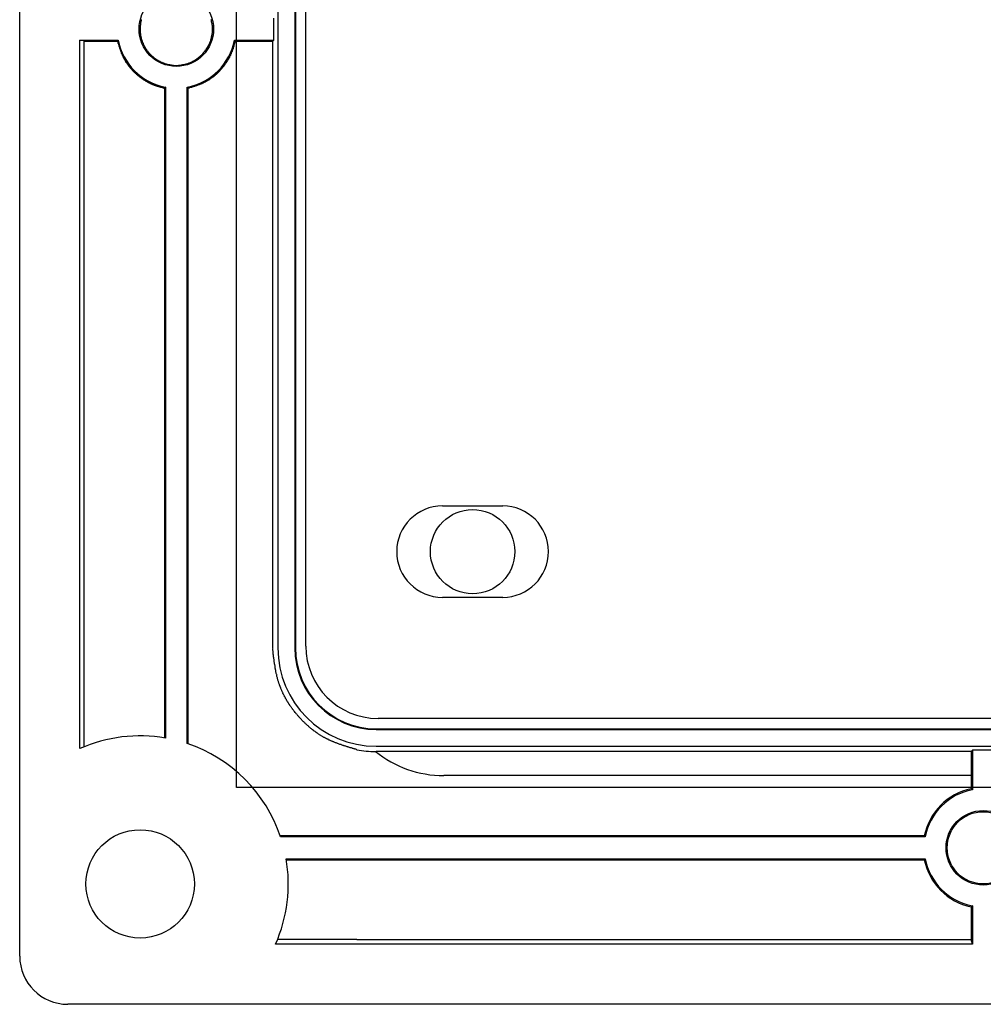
# Model space of a CAD drawing. Header units: millimetres. Extents: x 7187 to 8806, y -3756 to -2918.
# Tile 1 of 250: x 7210 to 7250, y -3756 to -3715. Entities that reach past the tile are written whole.
import ezdxf

# ---------------------------------------------------------------- set-up
doc = ezdxf.new("R2010")
doc.units = ezdxf.units.MM
doc.header["$LTSCALE"] = 3

msp = doc.modelspace()

# ---------------------------------------------------------------- linework, layer by layer
at = {"linetype": 'Continuous', "lineweight": 30}
for p, q in [((7210.097, -3754.365), (7210.097, -3513.365)), ((7220.812, -3526.165), (7220.812, -3741.565)), ((7221.512, -3526.165), (7221.512, -3741.565)), ((7221.539, -3526.165), (7221.539, -3741.565)), ((7221.972, -3741.49), (7221.972, -3526.24)), ((7220.645, -3716.317), (7220.645, -3715.413)), ((7212.598, -3716.317), (7214.187, -3716.317)), ((7212.598, -3745.745), (7212.598, -3716.317)), ((7212.755, -3716.356), (7212.598, -3716.317)), ((7219.007, -3716.317), (7220.645, -3716.317)), ((7220.645, -3716.317), (7220.598, -3716.364)), ((7212.755, -3716.356), (7212.755, -3745.678)), ((7220.598, -3741.565), (7220.598, -3716.364)), ((7216.101, -3718.311), (7216.101, -3745.298)), ((7216.145, -3718.275), (7216.145, -3745.305)), ((7217.049, -3745.533), (7217.049, -3718.275)), ((7217.093, -3745.548), (7217.093, -3718.312)), ((7227.647, -3735.665), (7230.147, -3735.665)), ((7230.147, -3739.465), (7227.647, -3739.465)), ((7595.222, -3744.49), (7224.972, -3744.49)), ((7224.897, -3744.922), (7595.297, -3744.922)), ((7224.897, -3744.949), (7595.297, -3744.949)), ((7224.897, -3745.649), (7595.297, -3745.649)), ((7249.6, -3745.862), (7224.897, -3745.862)), ((7249.6, -3745.862), (7249.645, -3745.817)), ((7249.6, -3745.862), (7249.6, -3746.865)), ((7250.549, -3745.817), (7249.645, -3745.817)), ((7249.645, -3745.817), (7249.645, -3747.455)), ((7249.6, -3746.865), (7227.697, -3746.865)), ((7249.597, -3746.865), (7249.597, -3747.416)), ((7247.687, -3749.413), (7220.929, -3749.413)), ((7247.647, -3749.365), (7224.097, -3749.365)), ((7221.157, -3750.317), (7247.687, -3750.317)), ((7224.097, -3750.365), (7247.647, -3750.365)), ((7249.645, -3752.275), (7249.645, -3753.864)), ((7249.597, -3752.315), (7249.597, -3753.671)), ((7249.645, -3753.864), (7220.716, -3753.864)), ((7224.097, -3753.671), (7249.597, -3753.671)), ((7249.645, -3753.864), (7249.597, -3753.671)), ((7608.097, -3756.365), (7212.097, -3756.365))]:
    msp.add_line(p, q, dxfattribs=at)
at = {"color": 3, "linetype": 'Continuous', "lineweight": 30}
for p, q in [((7219.097, -3747.365), (7219.097, -3520.365)), ((7601.097, -3747.365), (7219.097, -3747.365))]:
    msp.add_line(p, q, dxfattribs=at)
at = {"linetype": 'Continuous', "lineweight": 30, "flags": 128}
for points in [[(7214.187, -3716.317), (7214.183, -3716.322), (7214.153, -3716.358)], [(7219.007, -3716.317), (7219.011, -3716.322), (7219.045, -3716.363)], [(7216.145, -3718.275), (7216.14, -3718.279), (7216.101, -3718.311)], [(7217.049, -3718.275), (7217.054, -3718.279), (7217.093, -3718.312)], [(7249.645, -3747.455), (7249.64, -3747.451), (7249.597, -3747.416)], [(7247.687, -3749.413), (7247.683, -3749.408), (7247.647, -3749.365)], [(7247.687, -3750.317), (7247.683, -3750.322), (7247.647, -3750.365)], [(7249.645, -3752.275), (7249.64, -3752.279), (7249.597, -3752.315)]]:
    msp.add_lwpolyline(points, dxfattribs=at)
at = {"linetype": 'Continuous', "lineweight": 30}
for points in [[(7215.145, -3715.46, 0), (7215.145, -3715.48, 0), (7215.135, -3715.49, 0), (7215.135, -3715.5, 0), (7215.135, -3715.52, 0), (7215.125, -3715.53, 0), (7215.125, -3715.54, 0), (7215.125, -3715.56, 0), (7215.125, -3715.57, 0), (7215.115, -3715.58, 0), (7215.115, -3715.6, 0), (7215.115, -3715.61, 0), (7215.115, -3715.62, 0), (7215.105, -3715.63, 0), (7215.105, -3715.65, 0), (7215.105, -3715.66, 0), (7215.105, -3715.68, 0), (7215.105, -3715.69, 0), (7215.105, -3715.7, 0), (7215.095, -3715.72, 0), (7215.095, -3715.73, 0), (7215.095, -3715.74, 0), (7215.095, -3715.76, 0), (7215.095, -3715.77, 0), (7215.095, -3715.78, 0), (7215.095, -3715.8, 0), (7215.095, -3715.81, 0), (7215.095, -3715.82, 0), (7215.095, -3715.84, 0), (7215.095, -3715.85, 0), (7215.095, -3715.86, 0), (7215.095, -3715.88, 0), (7215.095, -3715.89, 0), (7215.095, -3715.9, 0), (7215.095, -3715.92, 0), (7215.095, -3715.93, 0), (7215.095, -3715.94, 0), (7215.095, -3715.96, 0), (7215.095, -3715.97, 0), (7215.095, -3715.98, 0), (7215.095, -3716, 0), (7215.095, -3716.01, 0), (7215.095, -3716.03, 0), (7215.105, -3716.04, 0), (7215.105, -3716.05, 0), (7215.105, -3716.07, 0), (7215.105, -3716.08, 0), (7215.105, -3716.09, 0), (7215.115, -3716.11, 0), (7215.115, -3716.12, 0), (7215.115, -3716.13, 0), (7215.115, -3716.15, 0), (7215.125, -3716.16, 0), (7215.125, -3716.17, 0), (7215.125, -3716.18, 0), (7215.125, -3716.2, 0), (7215.135, -3716.21, 0), (7215.135, -3716.22, 0), (7215.135, -3716.24, 0), (7215.145, -3716.25, 0), (7215.145, -3716.26, 0), (7215.145, -3716.28, 0), (7215.155, -3716.29, 0), (7215.155, -3716.3, 0), (7215.165, -3716.31, 0), (7215.165, -3716.33, 0), (7215.165, -3716.34, 0), (7215.175, -3716.35, 0), (7215.175, -3716.37, 0), (7215.185, -3716.38, 0), (7215.185, -3716.39, 0), (7215.195, -3716.4, 0), (7215.195, -3716.42, 0), (7215.205, -3716.43, 0), (7215.205, -3716.44, 0), (7215.215, -3716.45, 0), (7215.215, -3716.47, 0), (7215.225, -3716.48, 0), (7215.225, -3716.49, 0), (7215.235, -3716.5, 0), (7215.235, -3716.52, 0), (7215.245, -3716.53, 0), (7215.255, -3716.54, 0), (7215.255, -3716.55, 0), (7215.265, -3716.56, 0), (7215.265, -3716.58, 0), (7215.275, -3716.59, 0), (7215.285, -3716.6, 0), (7215.285, -3716.61, 0), (7215.295, -3716.62, 0), (7215.305, -3716.63, 0), (7215.305, -3716.65, 0), (7215.315, -3716.66, 0), (7215.325, -3716.67, 0), (7215.335, -3716.68, 0), (7215.335, -3716.69, 0), (7215.345, -3716.7, 0), (7215.355, -3716.71, 0), (7215.365, -3716.72, 0), (7215.365, -3716.74, 0), (7215.375, -3716.75, 0), (7215.385, -3716.76, 0), (7215.395, -3716.77, 0), (7215.405, -3716.78, 0), (7215.405, -3716.79, 0), (7215.415, -3716.8, 0), (7215.425, -3716.81, 0), (7215.435, -3716.82, 0), (7215.445, -3716.83, 0), (7215.455, -3716.84, 0), (7215.455, -3716.85, 0), (7215.465, -3716.86, 0), (7215.475, -3716.87, 0), (7215.485, -3716.88, 0), (7215.495, -3716.89, 0), (7215.505, -3716.9, 0), (7215.515, -3716.91, 0), (7215.525, -3716.92, 0), (7215.535, -3716.93, 0), (7215.545, -3716.94, 0), (7215.555, -3716.95, 0), (7215.565, -3716.96, 0), (7215.575, -3716.97, 0), (7215.585, -3716.98, 0), (7215.595, -3716.99, 0), (7215.605, -3716.99, 0), (7215.615, -3717, 0), (7215.625, -3717.01, 0), (7215.635, -3717.02, 0), (7215.645, -3717.03, 0), (7215.655, -3717.04, 0), (7215.665, -3717.05, 0), (7215.675, -3717.05, 0), (7215.685, -3717.06, 0), (7215.695, -3717.07, 0), (7215.705, -3717.08, 0), (7215.715, -3717.09, 0), (7215.725, -3717.09, 0), (7215.735, -3717.1, 0), (7215.755, -3717.11, 0), (7215.765, -3717.12, 0), (7215.775, -3717.12, 0), (7215.785, -3717.13, 0), (7215.795, -3717.14, 0), (7215.805, -3717.15, 0), (7215.815, -3717.15, 0), (7215.825, -3717.16, 0), (7215.845, -3717.17, 0), (7215.855, -3717.17, 0), (7215.865, -3717.18, 0), (7215.875, -3717.19, 0), (7215.885, -3717.19, 0), (7215.895, -3717.2, 0), (7215.915, -3717.2, 0), (7215.925, -3717.21, 0), (7215.935, -3717.22, 0), (7215.945, -3717.22, 0), (7215.955, -3717.23, 0), (7215.975, -3717.23, 0), (7215.985, -3717.24, 0), (7215.995, -3717.24, 0), (7216.005, -3717.25, 0), (7216.025, -3717.26, 0), (7216.035, -3717.26, 0), (7216.045, -3717.27, 0), (7216.055, -3717.27, 0), (7216.075, -3717.27, 0), (7216.085, -3717.28, 0), (7216.095, -3717.28, 0), (7216.105, -3717.29, 0), (7216.125, -3717.29, 0), (7216.135, -3717.3, 0), (7216.145, -3717.3, 0), (7216.165, -3717.3, 0), (7216.175, -3717.31, 0), (7216.185, -3717.31, 0), (7216.195, -3717.32, 0), (7216.215, -3717.32, 0), (7216.225, -3717.32, 0), (7216.235, -3717.33, 0), (7216.255, -3717.33, 0), (7216.265, -3717.33, 0), (7216.275, -3717.33, 0), (7216.285, -3717.34, 0), (7216.305, -3717.34, 0), (7216.315, -3717.34, 0), (7216.325, -3717.35, 0), (7216.345, -3717.35, 0), (7216.355, -3717.35, 0), (7216.365, -3717.35, 0), (7216.385, -3717.35, 0), (7216.395, -3717.36, 0), (7216.405, -3717.36, 0), (7216.425, -3717.36, 0), (7216.435, -3717.36, 0), (7216.445, -3717.36, 0), (7216.465, -3717.36, 0), (7216.475, -3717.36, 0), (7216.485, -3717.37, 0), (7216.505, -3717.37, 0), (7216.515, -3717.37, 0), (7216.525, -3717.37, 0), (7216.545, -3717.37, 0), (7216.555, -3717.37, 0), (7216.565, -3717.37, 0), (7216.585, -3717.37, 0), (7216.595, -3717.37, 0), (7216.605, -3717.37, 0), (7216.625, -3717.37, 0), (7216.635, -3717.37, 0), (7216.645, -3717.37, 0), (7216.665, -3717.37, 0), (7216.675, -3717.37, 0), (7216.685, -3717.37, 0), (7216.705, -3717.36, 0), (7216.715, -3717.36, 0), (7216.725, -3717.36, 0), (7216.745, -3717.36, 0), (7216.755, -3717.36, 0), (7216.765, -3717.36, 0), (7216.785, -3717.36, 0), (7216.795, -3717.36, 0), (7216.805, -3717.35, 0), (7216.825, -3717.35, 0), (7216.835, -3717.35, 0), (7216.845, -3717.35, 0), (7216.865, -3717.34, 0), (7216.875, -3717.34, 0), (7216.885, -3717.34, 0), (7216.905, -3717.34, 0), (7216.915, -3717.33, 0), (7216.925, -3717.33, 0), (7216.945, -3717.33, 0), (7216.955, -3717.33, 0), (7216.965, -3717.32, 0), (7216.985, -3717.32, 0), (7216.995, -3717.32, 0), (7217.005, -3717.31, 0), (7217.015, -3717.31, 0), (7217.035, -3717.3, 0), (7217.045, -3717.3, 0), (7217.055, -3717.3, 0), (7217.075, -3717.29, 0), (7217.085, -3717.29, 0), (7217.095, -3717.28, 0), (7217.105, -3717.28, 0), (7217.125, -3717.27, 0), (7217.135, -3717.27, 0), (7217.145, -3717.27, 0), (7217.155, -3717.26, 0), (7217.175, -3717.26, 0), (7217.185, -3717.25, 0), (7217.195, -3717.25, 0), (7217.205, -3717.24, 0), (7217.225, -3717.23, 0), (7217.235, -3717.23, 0), (7217.245, -3717.22, 0), (7217.255, -3717.22, 0), (7217.265, -3717.21, 0), (7217.285, -3717.2, 0), (7217.295, -3717.2, 0), (7217.305, -3717.19, 0), (7217.315, -3717.19, 0), (7217.325, -3717.18, 0), (7217.345, -3717.17, 0), (7217.355, -3717.17, 0), (7217.365, -3717.16, 0), (7217.375, -3717.15, 0), (7217.385, -3717.14, 0), (7217.395, -3717.14, 0), (7217.405, -3717.13, 0), (7217.415, -3717.12, 0), (7217.435, -3717.12, 0), (7217.445, -3717.11, 0), (7217.455, -3717.1, 0), (7217.465, -3717.09, 0), (7217.475, -3717.08, 0), (7217.485, -3717.08, 0), (7217.495, -3717.07, 0), (7217.505, -3717.06, 0), (7217.515, -3717.05, 0), (7217.525, -3717.04, 0), (7217.535, -3717.03, 0), (7217.545, -3717.03, 0), (7217.555, -3717.02, 0), (7217.565, -3717.01, 0), (7217.575, -3717, 0), (7217.585, -3716.99, 0), (7217.595, -3716.98, 0), (7217.605, -3716.97, 0), (7217.615, -3716.96, 0), (7217.625, -3716.96, 0), (7217.635, -3716.95, 0), (7217.645, -3716.94, 0), (7217.655, -3716.93, 0)], [(7217.655, -3716.93, 0), (7217.665, -3716.92, 0), (7217.675, -3716.91, 0), (7217.685, -3716.9, 0), (7217.695, -3716.89, 0), (7217.705, -3716.88, 0), (7217.705, -3716.87, 0), (7217.715, -3716.86, 0), (7217.725, -3716.84, 0), (7217.735, -3716.83, 0), (7217.745, -3716.82, 0), (7217.755, -3716.81, 0), (7217.765, -3716.8, 0), (7217.765, -3716.79, 0), (7217.775, -3716.78, 0), (7217.785, -3716.77, 0), (7217.795, -3716.76, 0), (7217.805, -3716.75, 0), (7217.805, -3716.74, 0), (7217.815, -3716.73, 0), (7217.825, -3716.72, 0), (7217.835, -3716.71, 0), (7217.845, -3716.7, 0), (7217.845, -3716.68, 0), (7217.855, -3716.67, 0), (7217.865, -3716.66, 0), (7217.875, -3716.65, 0), (7217.875, -3716.64, 0), (7217.885, -3716.63, 0), (7217.895, -3716.62, 0), (7217.905, -3716.61, 0), (7217.905, -3716.59, 0), (7217.915, -3716.58, 0), (7217.925, -3716.57, 0), (7217.925, -3716.56, 0), (7217.935, -3716.55, 0), (7217.945, -3716.54, 0), (7217.945, -3716.52, 0), (7217.955, -3716.51, 0), (7217.955, -3716.5, 0), (7217.965, -3716.49, 0), (7217.975, -3716.48, 0), (7217.975, -3716.46, 0), (7217.985, -3716.45, 0), (7217.985, -3716.44, 0), (7217.995, -3716.43, 0), (7217.995, -3716.42, 0), (7218.005, -3716.4, 0), (7218.005, -3716.39, 0), (7218.015, -3716.38, 0), (7218.015, -3716.36, 0), (7218.025, -3716.35, 0), (7218.025, -3716.34, 0), (7218.025, -3716.33, 0), (7218.035, -3716.31, 0), (7218.035, -3716.3, 0), (7218.045, -3716.29, 0), (7218.045, -3716.27, 0), (7218.045, -3716.26, 0), (7218.055, -3716.25, 0), (7218.055, -3716.24, 0), (7218.055, -3716.22, 0), (7218.065, -3716.21, 0), (7218.065, -3716.2, 0), (7218.065, -3716.18, 0), (7218.065, -3716.17, 0), (7218.075, -3716.16, 0), (7218.075, -3716.14, 0), (7218.075, -3716.13, 0), (7218.075, -3716.12, 0), (7218.085, -3716.1, 0), (7218.085, -3716.09, 0), (7218.085, -3716.08, 0), (7218.085, -3716.06, 0), (7218.085, -3716.05, 0), (7218.085, -3716.04, 0), (7218.095, -3716.02, 0), (7218.095, -3716.01, 0), (7218.095, -3715.99, 0), (7218.095, -3715.98, 0), (7218.095, -3715.97, 0), (7218.095, -3715.95, 0), (7218.095, -3715.94, 0), (7218.095, -3715.93, 0), (7218.095, -3715.91, 0), (7218.095, -3715.9, 0), (7218.095, -3715.89, 0), (7218.095, -3715.87, 0), (7218.095, -3715.86, 0), (7218.095, -3715.85, 0), (7218.095, -3715.83, 0), (7218.095, -3715.82, 0), (7218.095, -3715.81, 0), (7218.095, -3715.79, 0), (7218.095, -3715.78, 0), (7218.095, -3715.77, 0), (7218.095, -3715.75, 0), (7218.095, -3715.74, 0), (7218.095, -3715.73, 0), (7218.095, -3715.71, 0), (7218.085, -3715.7, 0), (7218.085, -3715.69, 0), (7218.085, -3715.67, 0), (7218.085, -3715.66, 0), (7218.085, -3715.65, 0), (7218.085, -3715.63, 0), (7218.075, -3715.62, 0), (7218.075, -3715.61, 0), (7218.075, -3715.59, 0), (7218.075, -3715.58, 0), (7218.065, -3715.57, 0), (7218.065, -3715.55, 0), (7218.065, -3715.54, 0), (7218.065, -3715.53, 0), (7218.055, -3715.51, 0), (7218.055, -3715.5, 0), (7218.055, -3715.49, 0), (7218.045, -3715.47, 0)], [(7212.755, -3716.36, 0), (7212.765, -3716.36, 0), (7212.775, -3716.36, 0), (7212.785, -3716.36, 0), (7212.795, -3716.36, 0), (7212.805, -3716.36, 0), (7212.825, -3716.36, 0), (7212.835, -3716.36, 0), (7212.845, -3716.36, 0), (7212.855, -3716.36, 0), (7212.865, -3716.36, 0), (7212.875, -3716.36, 0), (7212.885, -3716.36, 0), (7212.895, -3716.36, 0), (7212.905, -3716.36, 0), (7212.915, -3716.36, 0), (7212.925, -3716.36, 0), (7212.945, -3716.36, 0), (7212.955, -3716.36, 0), (7212.965, -3716.36, 0), (7212.975, -3716.36, 0), (7212.985, -3716.36, 0), (7212.995, -3716.36, 0), (7213.005, -3716.36, 0), (7213.015, -3716.36, 0), (7213.025, -3716.36, 0), (7213.035, -3716.36, 0), (7213.045, -3716.36, 0), (7213.065, -3716.36, 0), (7213.075, -3716.36, 0), (7213.085, -3716.36, 0), (7213.095, -3716.36, 0), (7213.105, -3716.36, 0), (7213.115, -3716.36, 0), (7213.125, -3716.36, 0), (7213.135, -3716.36, 0), (7213.145, -3716.36, 0), (7213.155, -3716.36, 0), (7213.165, -3716.36, 0), (7213.185, -3716.36, 0), (7213.195, -3716.36, 0), (7213.205, -3716.36, 0), (7213.215, -3716.36, 0), (7213.225, -3716.36, 0), (7213.235, -3716.36, 0), (7213.245, -3716.36, 0), (7213.255, -3716.36, 0), (7213.265, -3716.36, 0), (7213.275, -3716.36, 0), (7213.285, -3716.36, 0), (7213.305, -3716.36, 0), (7213.315, -3716.36, 0), (7213.325, -3716.36, 0), (7213.335, -3716.36, 0), (7213.345, -3716.36, 0), (7213.355, -3716.36, 0), (7213.365, -3716.36, 0), (7213.375, -3716.36, 0), (7213.385, -3716.36, 0), (7213.395, -3716.36, 0), (7213.405, -3716.36, 0), (7213.425, -3716.36, 0), (7213.435, -3716.36, 0), (7213.445, -3716.36, 0), (7213.455, -3716.36, 0), (7213.465, -3716.36, 0), (7213.475, -3716.36, 0), (7213.485, -3716.36, 0), (7213.495, -3716.36, 0), (7213.505, -3716.36, 0), (7213.515, -3716.36, 0), (7213.525, -3716.36, 0), (7213.545, -3716.36, 0), (7213.555, -3716.36, 0), (7213.565, -3716.36, 0), (7213.575, -3716.36, 0), (7213.585, -3716.36, 0), (7213.595, -3716.36, 0), (7213.605, -3716.36, 0), (7213.615, -3716.36, 0), (7213.625, -3716.36, 0), (7213.635, -3716.36, 0), (7213.645, -3716.36, 0), (7213.665, -3716.36, 0), (7213.675, -3716.36, 0), (7213.685, -3716.36, 0), (7213.695, -3716.36, 0), (7213.705, -3716.36, 0), (7213.715, -3716.36, 0), (7213.725, -3716.36, 0), (7213.735, -3716.36, 0), (7213.745, -3716.36, 0), (7213.755, -3716.36, 0), (7213.765, -3716.36, 0), (7213.785, -3716.36, 0), (7213.795, -3716.36, 0), (7213.805, -3716.36, 0), (7213.815, -3716.36, 0), (7213.825, -3716.36, 0), (7213.835, -3716.36, 0), (7213.845, -3716.36, 0), (7213.855, -3716.36, 0), (7213.865, -3716.36, 0), (7213.875, -3716.36, 0), (7213.895, -3716.36, 0), (7213.905, -3716.36, 0), (7213.915, -3716.36, 0), (7213.925, -3716.36, 0), (7213.935, -3716.36, 0), (7213.945, -3716.36, 0), (7213.955, -3716.36, 0), (7213.965, -3716.36, 0), (7213.975, -3716.36, 0), (7213.985, -3716.36, 0), (7213.995, -3716.36, 0), (7214.015, -3716.36, 0), (7214.025, -3716.36, 0), (7214.035, -3716.36, 0), (7214.045, -3716.36, 0), (7214.055, -3716.36, 0), (7214.065, -3716.36, 0), (7214.075, -3716.36, 0), (7214.085, -3716.36, 0), (7214.095, -3716.36, 0), (7214.105, -3716.36, 0), (7214.115, -3716.36, 0), (7214.135, -3716.36, 0), (7214.145, -3716.36, 0), (7214.155, -3716.36, 0)], [(7214.155, -3716.36, 0), (7214.155, -3716.37, 0), (7214.165, -3716.38, 0), (7214.165, -3716.4, 0), (7214.165, -3716.41, 0), (7214.175, -3716.42, 0), (7214.175, -3716.43, 0), (7214.175, -3716.45, 0), (7214.185, -3716.46, 0), (7214.185, -3716.47, 0), (7214.195, -3716.48, 0), (7214.195, -3716.5, 0), (7214.195, -3716.51, 0), (7214.205, -3716.52, 0), (7214.205, -3716.54, 0), (7214.215, -3716.55, 0), (7214.215, -3716.56, 0), (7214.215, -3716.57, 0), (7214.225, -3716.59, 0), (7214.225, -3716.6, 0), (7214.235, -3716.61, 0), (7214.235, -3716.62, 0), (7214.235, -3716.64, 0), (7214.245, -3716.65, 0), (7214.245, -3716.66, 0), (7214.255, -3716.67, 0), (7214.255, -3716.69, 0), (7214.265, -3716.7, 0), (7214.265, -3716.71, 0), (7214.265, -3716.72, 0), (7214.275, -3716.74, 0), (7214.275, -3716.75, 0), (7214.285, -3716.76, 0), (7214.285, -3716.77, 0), (7214.295, -3716.78, 0), (7214.295, -3716.8, 0), (7214.305, -3716.81, 0), (7214.305, -3716.82, 0), (7214.305, -3716.83, 0), (7214.315, -3716.85, 0), (7214.315, -3716.86, 0), (7214.325, -3716.87, 0), (7214.325, -3716.88, 0), (7214.335, -3716.89, 0), (7214.335, -3716.91, 0), (7214.345, -3716.92, 0), (7214.345, -3716.93, 0), (7214.355, -3716.94, 0), (7214.355, -3716.95, 0), (7214.365, -3716.97, 0), (7214.375, -3716.98, 0), (7214.375, -3716.99, 0), (7214.385, -3717, 0), (7214.385, -3717.01, 0), (7214.395, -3717.02, 0), (7214.395, -3717.04, 0), (7214.405, -3717.05, 0), (7214.405, -3717.06, 0), (7214.415, -3717.07, 0), (7214.425, -3717.08, 0), (7214.425, -3717.09, 0), (7214.435, -3717.11, 0), (7214.445, -3717.12, 0), (7214.445, -3717.13, 0), (7214.455, -3717.14, 0), (7214.455, -3717.15, 0), (7214.465, -3717.16, 0), (7214.475, -3717.17, 0), (7214.475, -3717.19, 0), (7214.485, -3717.2, 0), (7214.495, -3717.21, 0), (7214.495, -3717.22, 0), (7214.505, -3717.23, 0), (7214.515, -3717.24, 0), (7214.525, -3717.25, 0), (7214.525, -3717.26, 0), (7214.535, -3717.27, 0), (7214.545, -3717.28, 0), (7214.555, -3717.29, 0), (7214.555, -3717.31, 0), (7214.565, -3717.32, 0), (7214.575, -3717.33, 0), (7214.585, -3717.34, 0), (7214.585, -3717.35, 0), (7214.595, -3717.36, 0), (7214.605, -3717.37, 0), (7214.615, -3717.38, 0), (7214.615, -3717.39, 0), (7214.625, -3717.4, 0), (7214.635, -3717.41, 0), (7214.645, -3717.42, 0), (7214.655, -3717.43, 0), (7214.665, -3717.44, 0), (7214.665, -3717.45, 0), (7214.675, -3717.46, 0), (7214.685, -3717.47, 0), (7214.695, -3717.48, 0), (7214.705, -3717.49, 0), (7214.715, -3717.5, 0), (7214.725, -3717.51, 0), (7214.725, -3717.52, 0), (7214.735, -3717.53, 0), (7214.745, -3717.54, 0), (7214.755, -3717.55, 0), (7214.765, -3717.56, 0), (7214.775, -3717.57, 0), (7214.785, -3717.58, 0), (7214.795, -3717.59, 0), (7214.805, -3717.6, 0), (7214.815, -3717.61, 0), (7214.815, -3717.62, 0), (7214.825, -3717.63, 0), (7214.835, -3717.64, 0), (7214.845, -3717.64, 0), (7214.855, -3717.65, 0), (7214.865, -3717.66, 0), (7214.875, -3717.67, 0), (7214.885, -3717.68, 0), (7214.895, -3717.69, 0), (7214.905, -3717.7, 0), (7214.915, -3717.71, 0), (7214.925, -3717.72, 0), (7214.935, -3717.73, 0), (7214.945, -3717.73, 0), (7214.955, -3717.74, 0), (7214.965, -3717.75, 0), (7214.975, -3717.76, 0), (7214.985, -3717.77, 0), (7214.995, -3717.78, 0), (7215.005, -3717.79, 0), (7215.015, -3717.79, 0), (7215.025, -3717.8, 0), (7215.035, -3717.81, 0), (7215.045, -3717.82, 0), (7215.055, -3717.83, 0), (7215.065, -3717.84, 0), (7215.075, -3717.84, 0), (7215.085, -3717.85, 0), (7215.095, -3717.86, 0), (7215.105, -3717.87, 0), (7215.115, -3717.88, 0), (7215.125, -3717.88, 0), (7215.145, -3717.89, 0), (7215.155, -3717.9, 0), (7215.165, -3717.91, 0), (7215.175, -3717.91, 0), (7215.185, -3717.92, 0), (7215.195, -3717.93, 0), (7215.205, -3717.94, 0), (7215.215, -3717.94, 0), (7215.225, -3717.95, 0), (7215.235, -3717.96, 0), (7215.245, -3717.97, 0), (7215.255, -3717.97, 0), (7215.275, -3717.98, 0), (7215.285, -3717.99, 0), (7215.295, -3717.99, 0), (7215.305, -3718, 0), (7215.315, -3718.01, 0), (7215.325, -3718.01, 0), (7215.335, -3718.02, 0), (7215.345, -3718.03, 0), (7215.355, -3718.03, 0), (7215.375, -3718.04, 0), (7215.385, -3718.05, 0), (7215.395, -3718.05, 0), (7215.405, -3718.06, 0), (7215.415, -3718.07, 0), (7215.425, -3718.07, 0), (7215.435, -3718.08, 0), (7215.455, -3718.08, 0), (7215.465, -3718.09, 0), (7215.475, -3718.1, 0), (7215.485, -3718.1, 0), (7215.495, -3718.11, 0), (7215.505, -3718.11, 0), (7215.525, -3718.12, 0), (7215.535, -3718.12, 0), (7215.545, -3718.13, 0), (7215.555, -3718.13, 0), (7215.565, -3718.14, 0), (7215.585, -3718.15, 0), (7215.595, -3718.15, 0), (7215.605, -3718.16, 0), (7215.615, -3718.16, 0), (7215.625, -3718.17, 0), (7215.645, -3718.17, 0), (7215.655, -3718.18, 0), (7215.665, -3718.18, 0), (7215.675, -3718.18, 0), (7215.685, -3718.19, 0), (7215.705, -3718.19, 0), (7215.715, -3718.2, 0), (7215.725, -3718.2, 0), (7215.735, -3718.21, 0), (7215.755, -3718.21, 0), (7215.765, -3718.21, 0), (7215.775, -3718.22, 0), (7215.785, -3718.22, 0), (7215.795, -3718.23, 0), (7215.815, -3718.23, 0), (7215.825, -3718.23, 0), (7215.835, -3718.24, 0), (7215.845, -3718.24, 0), (7215.865, -3718.25, 0), (7215.875, -3718.25, 0), (7215.885, -3718.25, 0), (7215.895, -3718.26, 0), (7215.915, -3718.26, 0), (7215.925, -3718.26, 0), (7215.935, -3718.27, 0), (7215.945, -3718.27, 0), (7215.965, -3718.27, 0), (7215.975, -3718.28, 0), (7215.985, -3718.28, 0), (7216.005, -3718.28, 0), (7216.015, -3718.29, 0), (7216.025, -3718.29, 0), (7216.035, -3718.29, 0), (7216.055, -3718.3, 0), (7216.065, -3718.3, 0), (7216.075, -3718.3, 0), (7216.085, -3718.31, 0), (7216.105, -3718.31, 0)], [(7217.095, -3718.31, 0), (7217.105, -3718.31, 0), (7217.115, -3718.3, 0), (7217.135, -3718.3, 0), (7217.145, -3718.3, 0), (7217.155, -3718.29, 0), (7217.165, -3718.29, 0), (7217.185, -3718.28, 0), (7217.195, -3718.28, 0), (7217.205, -3718.28, 0), (7217.215, -3718.27, 0), (7217.235, -3718.27, 0), (7217.245, -3718.27, 0), (7217.255, -3718.26, 0), (7217.265, -3718.26, 0), (7217.285, -3718.25, 0), (7217.295, -3718.25, 0), (7217.305, -3718.25, 0), (7217.315, -3718.24, 0), (7217.335, -3718.24, 0), (7217.345, -3718.23, 0), (7217.355, -3718.23, 0), (7217.365, -3718.23, 0), (7217.385, -3718.22, 0), (7217.395, -3718.22, 0), (7217.405, -3718.21, 0), (7217.415, -3718.21, 0), (7217.435, -3718.2, 0), (7217.445, -3718.2, 0), (7217.455, -3718.2, 0), (7217.465, -3718.19, 0), (7217.475, -3718.19, 0), (7217.495, -3718.18, 0), (7217.505, -3718.18, 0), (7217.515, -3718.17, 0), (7217.525, -3718.17, 0), (7217.545, -3718.16, 0), (7217.555, -3718.16, 0), (7217.565, -3718.16, 0), (7217.575, -3718.15, 0), (7217.585, -3718.15, 0), (7217.605, -3718.14, 0), (7217.615, -3718.14, 0), (7217.625, -3718.13, 0), (7217.635, -3718.13, 0), (7217.645, -3718.12, 0), (7217.665, -3718.12, 0), (7217.675, -3718.11, 0), (7217.685, -3718.11, 0), (7217.695, -3718.1, 0), (7217.705, -3718.09, 0), (7217.725, -3718.09, 0), (7217.735, -3718.08, 0), (7217.745, -3718.08, 0), (7217.755, -3718.07, 0), (7217.765, -3718.07, 0), (7217.775, -3718.06, 0), (7217.795, -3718.06, 0), (7217.805, -3718.05, 0), (7217.815, -3718.04, 0), (7217.825, -3718.04, 0), (7217.835, -3718.03, 0), (7217.845, -3718.03, 0), (7217.855, -3718.02, 0), (7217.875, -3718.01, 0), (7217.885, -3718.01, 0), (7217.895, -3718, 0), (7217.905, -3717.99, 0), (7217.915, -3717.99, 0), (7217.925, -3717.98, 0), (7217.935, -3717.97, 0), (7217.945, -3717.97, 0), (7217.965, -3717.96, 0), (7217.975, -3717.95, 0), (7217.985, -3717.95, 0), (7217.995, -3717.94, 0), (7218.005, -3717.93, 0), (7218.015, -3717.92, 0), (7218.025, -3717.92, 0), (7218.035, -3717.91, 0), (7218.045, -3717.9, 0), (7218.055, -3717.89, 0), (7218.065, -3717.89, 0), (7218.075, -3717.88, 0), (7218.085, -3717.87, 0), (7218.095, -3717.86, 0), (7218.105, -3717.86, 0), (7218.125, -3717.85, 0), (7218.135, -3717.84, 0), (7218.145, -3717.83, 0), (7218.155, -3717.82, 0), (7218.165, -3717.82, 0), (7218.175, -3717.81, 0), (7218.185, -3717.8, 0), (7218.195, -3717.79, 0), (7218.205, -3717.78, 0), (7218.215, -3717.77, 0), (7218.225, -3717.76, 0), (7218.235, -3717.76, 0), (7218.245, -3717.75, 0), (7218.255, -3717.74, 0), (7218.265, -3717.73, 0), (7218.275, -3717.72, 0), (7218.285, -3717.71, 0), (7218.295, -3717.7, 0), (7218.295, -3717.69, 0), (7218.305, -3717.69, 0), (7218.315, -3717.68, 0), (7218.325, -3717.67, 0), (7218.335, -3717.66, 0), (7218.345, -3717.65, 0), (7218.355, -3717.64, 0), (7218.365, -3717.63, 0), (7218.375, -3717.62, 0), (7218.385, -3717.61, 0), (7218.395, -3717.6, 0), (7218.405, -3717.59, 0), (7218.415, -3717.58, 0), (7218.425, -3717.57, 0), (7218.425, -3717.56, 0), (7218.435, -3717.55, 0), (7218.445, -3717.54, 0), (7218.455, -3717.53, 0), (7218.465, -3717.52, 0), (7218.475, -3717.51, 0), (7218.485, -3717.5, 0), (7218.495, -3717.49, 0), (7218.495, -3717.48, 0), (7218.505, -3717.47, 0), (7218.515, -3717.46, 0), (7218.525, -3717.45, 0), (7218.535, -3717.44, 0), (7218.545, -3717.43, 0), (7218.545, -3717.42, 0), (7218.555, -3717.41, 0), (7218.565, -3717.4, 0), (7218.575, -3717.39, 0), (7218.585, -3717.38, 0), (7218.595, -3717.37, 0), (7218.595, -3717.36, 0), (7218.605, -3717.35, 0), (7218.615, -3717.34, 0), (7218.625, -3717.33, 0), (7218.625, -3717.32, 0), (7218.635, -3717.31, 0), (7218.645, -3717.3, 0), (7218.655, -3717.28, 0), (7218.665, -3717.27, 0), (7218.665, -3717.26, 0), (7218.675, -3717.25, 0), (7218.685, -3717.24, 0), (7218.685, -3717.23, 0), (7218.695, -3717.22, 0), (7218.705, -3717.21, 0), (7218.715, -3717.2, 0), (7218.715, -3717.19, 0), (7218.725, -3717.18, 0), (7218.735, -3717.16, 0), (7218.735, -3717.15, 0), (7218.745, -3717.14, 0), (7218.755, -3717.13, 0), (7218.755, -3717.12, 0), (7218.765, -3717.11, 0), (7218.775, -3717.1, 0), (7218.775, -3717.08, 0), (7218.785, -3717.07, 0), (7218.795, -3717.06, 0), (7218.795, -3717.05, 0), (7218.805, -3717.04, 0), (7218.815, -3717.03, 0), (7218.815, -3717.02, 0), (7218.825, -3717, 0), (7218.825, -3716.99, 0), (7218.835, -3716.98, 0), (7218.835, -3716.97, 0), (7218.845, -3716.96, 0), (7218.855, -3716.95, 0), (7218.855, -3716.93, 0), (7218.865, -3716.92, 0), (7218.865, -3716.91, 0), (7218.875, -3716.9, 0), (7218.875, -3716.89, 0), (7218.885, -3716.87, 0), (7218.885, -3716.86, 0), (7218.895, -3716.85, 0), (7218.895, -3716.84, 0), (7218.905, -3716.83, 0), (7218.905, -3716.81, 0), (7218.915, -3716.8, 0), (7218.915, -3716.79, 0), (7218.925, -3716.78, 0), (7218.925, -3716.76, 0), (7218.935, -3716.75, 0), (7218.935, -3716.74, 0), (7218.945, -3716.73, 0), (7218.945, -3716.72, 0), (7218.945, -3716.7, 0), (7218.955, -3716.69, 0), (7218.955, -3716.68, 0), (7218.965, -3716.67, 0), (7218.965, -3716.65, 0), (7218.965, -3716.64, 0), (7218.975, -3716.63, 0), (7218.975, -3716.62, 0), (7218.985, -3716.6, 0), (7218.985, -3716.59, 0), (7218.985, -3716.58, 0), (7218.995, -3716.57, 0), (7218.995, -3716.55, 0), (7218.995, -3716.54, 0), (7219.005, -3716.53, 0), (7219.005, -3716.52, 0), (7219.005, -3716.5, 0), (7219.015, -3716.49, 0), (7219.015, -3716.48, 0), (7219.015, -3716.46, 0), (7219.025, -3716.45, 0), (7219.025, -3716.44, 0), (7219.025, -3716.43, 0), (7219.035, -3716.41, 0), (7219.035, -3716.4, 0), (7219.035, -3716.39, 0), (7219.045, -3716.38, 0), (7219.045, -3716.36, 0)], [(7219.045, -3716.36, 0), (7219.055, -3716.36, 0), (7219.065, -3716.36, 0), (7219.085, -3716.36, 0), (7219.095, -3716.36, 0), (7219.105, -3716.36, 0), (7219.115, -3716.36, 0), (7219.125, -3716.36, 0), (7219.145, -3716.36, 0), (7219.155, -3716.36, 0), (7219.165, -3716.36, 0), (7219.175, -3716.36, 0), (7219.195, -3716.36, 0), (7219.205, -3716.36, 0), (7219.215, -3716.36, 0), (7219.225, -3716.36, 0), (7219.235, -3716.36, 0), (7219.255, -3716.36, 0), (7219.265, -3716.36, 0), (7219.275, -3716.36, 0), (7219.285, -3716.36, 0), (7219.295, -3716.36, 0), (7219.315, -3716.36, 0), (7219.325, -3716.36, 0), (7219.335, -3716.36, 0), (7219.345, -3716.36, 0), (7219.355, -3716.36, 0), (7219.375, -3716.36, 0), (7219.385, -3716.36, 0), (7219.395, -3716.36, 0), (7219.405, -3716.36, 0), (7219.425, -3716.36, 0), (7219.435, -3716.36, 0), (7219.445, -3716.36, 0), (7219.455, -3716.36, 0), (7219.465, -3716.36, 0), (7219.485, -3716.36, 0), (7219.495, -3716.36, 0), (7219.505, -3716.36, 0), (7219.515, -3716.36, 0), (7219.525, -3716.36, 0), (7219.545, -3716.36, 0), (7219.555, -3716.36, 0), (7219.565, -3716.36, 0), (7219.575, -3716.36, 0), (7219.595, -3716.36, 0), (7219.605, -3716.36, 0), (7219.615, -3716.36, 0), (7219.625, -3716.36, 0), (7219.635, -3716.36, 0), (7219.655, -3716.36, 0), (7219.665, -3716.36, 0), (7219.675, -3716.36, 0), (7219.685, -3716.36, 0), (7219.695, -3716.36, 0), (7219.715, -3716.36, 0), (7219.725, -3716.36, 0), (7219.735, -3716.36, 0), (7219.745, -3716.36, 0), (7219.765, -3716.36, 0), (7219.775, -3716.36, 0), (7219.785, -3716.36, 0), (7219.795, -3716.36, 0), (7219.805, -3716.36, 0), (7219.825, -3716.36, 0), (7219.835, -3716.36, 0), (7219.845, -3716.36, 0), (7219.855, -3716.36, 0), (7219.865, -3716.36, 0), (7219.885, -3716.36, 0), (7219.895, -3716.36, 0), (7219.905, -3716.36, 0), (7219.915, -3716.36, 0), (7219.935, -3716.36, 0), (7219.945, -3716.36, 0), (7219.955, -3716.36, 0), (7219.965, -3716.36, 0), (7219.975, -3716.36, 0), (7219.995, -3716.36, 0), (7220.005, -3716.36, 0), (7220.015, -3716.36, 0), (7220.025, -3716.36, 0), (7220.035, -3716.36, 0), (7220.055, -3716.36, 0), (7220.065, -3716.36, 0), (7220.075, -3716.36, 0), (7220.085, -3716.36, 0), (7220.095, -3716.36, 0), (7220.115, -3716.36, 0), (7220.125, -3716.36, 0), (7220.135, -3716.36, 0), (7220.145, -3716.36, 0), (7220.165, -3716.36, 0), (7220.175, -3716.36, 0), (7220.185, -3716.36, 0), (7220.195, -3716.36, 0), (7220.205, -3716.36, 0), (7220.225, -3716.36, 0), (7220.235, -3716.36, 0), (7220.245, -3716.36, 0), (7220.255, -3716.36, 0), (7220.265, -3716.36, 0), (7220.285, -3716.36, 0), (7220.295, -3716.36, 0), (7220.305, -3716.36, 0), (7220.315, -3716.36, 0), (7220.335, -3716.36, 0), (7220.345, -3716.36, 0), (7220.355, -3716.36, 0), (7220.365, -3716.36, 0), (7220.375, -3716.36, 0), (7220.395, -3716.36, 0), (7220.405, -3716.36, 0), (7220.415, -3716.36, 0), (7220.425, -3716.36, 0), (7220.435, -3716.36, 0), (7220.455, -3716.36, 0), (7220.465, -3716.36, 0), (7220.475, -3716.36, 0), (7220.485, -3716.36, 0), (7220.505, -3716.36, 0), (7220.515, -3716.36, 0), (7220.525, -3716.36, 0), (7220.535, -3716.36, 0), (7220.545, -3716.36, 0), (7220.565, -3716.36, 0), (7220.575, -3716.36, 0), (7220.585, -3716.36, 0), (7220.595, -3716.36, 0)], [(7224.095, -3745.79, 0), (7224.075, -3745.78, 0), (7224.045, -3745.77, 0), (7224.015, -3745.77, 0), (7223.995, -3745.76, 0), (7223.965, -3745.75, 0), (7223.945, -3745.74, 0), (7223.915, -3745.74, 0), (7223.895, -3745.73, 0), (7223.865, -3745.72, 0), (7223.835, -3745.71, 0), (7223.815, -3745.71, 0), (7223.785, -3745.7, 0), (7223.765, -3745.69, 0), (7223.735, -3745.68, 0), (7223.715, -3745.67, 0), (7223.685, -3745.67, 0), (7223.665, -3745.66, 0), (7223.635, -3745.65, 0), (7223.605, -3745.64, 0), (7223.585, -3745.63, 0), (7223.555, -3745.63, 0), (7223.535, -3745.62, 0), (7223.505, -3745.61, 0), (7223.485, -3745.6, 0), (7223.455, -3745.59, 0), (7223.435, -3745.58, 0), (7223.405, -3745.58, 0), (7223.385, -3745.57, 0), (7223.355, -3745.56, 0), (7223.335, -3745.55, 0), (7223.305, -3745.54, 0), (7223.285, -3745.53, 0), (7223.255, -3745.52, 0), (7223.235, -3745.51, 0), (7223.205, -3745.5, 0), (7223.185, -3745.49, 0), (7223.155, -3745.48, 0), (7223.135, -3745.47, 0), (7223.105, -3745.46, 0), (7223.085, -3745.45, 0), (7223.065, -3745.44, 0), (7223.035, -3745.43, 0), (7223.015, -3745.42, 0), (7222.985, -3745.41, 0), (7222.965, -3745.4, 0), (7222.945, -3745.39, 0), (7222.915, -3745.38, 0), (7222.895, -3745.36, 0), (7222.865, -3745.35, 0), (7222.845, -3745.34, 0), (7222.825, -3745.33, 0), (7222.795, -3745.32, 0), (7222.775, -3745.3, 0), (7222.755, -3745.29, 0), (7222.725, -3745.28, 0), (7222.705, -3745.27, 0), (7222.685, -3745.25, 0), (7222.665, -3745.24, 0), (7222.635, -3745.23, 0), (7222.615, -3745.21, 0), (7222.595, -3745.2, 0), (7222.565, -3745.19, 0), (7222.545, -3745.17, 0), (7222.525, -3745.16, 0), (7222.505, -3745.14, 0), (7222.485, -3745.13, 0), (7222.455, -3745.11, 0), (7222.435, -3745.1, 0), (7222.415, -3745.08, 0), (7222.395, -3745.07, 0), (7222.375, -3745.05, 0), (7222.355, -3745.04, 0), (7222.325, -3745.02, 0), (7222.305, -3745, 0), (7222.285, -3744.99, 0), (7222.265, -3744.97, 0), (7222.245, -3744.96, 0), (7222.225, -3744.94, 0), (7222.205, -3744.92, 0), (7222.185, -3744.91, 0), (7222.165, -3744.89, 0), (7222.145, -3744.87, 0), (7222.125, -3744.85, 0), (7222.105, -3744.84, 0), (7222.085, -3744.82, 0), (7222.065, -3744.8, 0), (7222.045, -3744.78, 0), (7222.025, -3744.77, 0), (7222.005, -3744.75, 0), (7221.985, -3744.73, 0), (7221.965, -3744.71, 0), (7221.945, -3744.69, 0), (7221.925, -3744.67, 0), (7221.905, -3744.65, 0), (7221.885, -3744.64, 0), (7221.865, -3744.62, 0), (7221.845, -3744.6, 0), (7221.825, -3744.58, 0), (7221.805, -3744.56, 0), (7221.795, -3744.54, 0), (7221.775, -3744.52, 0), (7221.755, -3744.5, 0), (7221.735, -3744.48, 0), (7221.715, -3744.46, 0), (7221.705, -3744.44, 0), (7221.685, -3744.42, 0), (7221.665, -3744.4, 0), (7221.645, -3744.38, 0), (7221.625, -3744.36, 0), (7221.615, -3744.34, 0), (7221.595, -3744.32, 0), (7221.575, -3744.3, 0), (7221.565, -3744.28, 0), (7221.545, -3744.26, 0), (7221.525, -3744.24, 0), (7221.505, -3744.21, 0), (7221.495, -3744.19, 0), (7221.475, -3744.17, 0), (7221.465, -3744.15, 0), (7221.445, -3744.13, 0), (7221.425, -3744.11, 0), (7221.415, -3744.09, 0), (7221.395, -3744.06, 0), (7221.385, -3744.04, 0), (7221.365, -3744.02, 0), (7221.345, -3744, 0), (7221.335, -3743.98, 0), (7221.315, -3743.95, 0), (7221.305, -3743.93, 0), (7221.285, -3743.91, 0), (7221.275, -3743.89, 0), (7221.265, -3743.87, 0), (7221.245, -3743.84, 0), (7221.235, -3743.82, 0), (7221.215, -3743.8, 0), (7221.205, -3743.77, 0), (7221.185, -3743.75, 0), (7221.175, -3743.73, 0), (7221.165, -3743.71, 0), (7221.145, -3743.68, 0), (7221.135, -3743.66, 0), (7221.125, -3743.64, 0), (7221.115, -3743.61, 0), (7221.095, -3743.59, 0), (7221.085, -3743.57, 0), (7221.075, -3743.54, 0), (7221.065, -3743.52, 0), (7221.045, -3743.49, 0), (7221.035, -3743.47, 0), (7221.025, -3743.45, 0), (7221.015, -3743.42, 0), (7221.005, -3743.4, 0), (7220.995, -3743.37, 0), (7220.985, -3743.35, 0), (7220.975, -3743.33, 0), (7220.965, -3743.3, 0), (7220.945, -3743.28, 0), (7220.935, -3743.25, 0), (7220.935, -3743.23, 0), (7220.925, -3743.2, 0), (7220.915, -3743.18, 0), (7220.905, -3743.16, 0), (7220.895, -3743.13, 0), (7220.885, -3743.11, 0), (7220.875, -3743.08, 0), (7220.865, -3743.06, 0), (7220.855, -3743.03, 0), (7220.855, -3743.01, 0), (7220.845, -3742.98, 0), (7220.835, -3742.96, 0), (7220.825, -3742.93, 0), (7220.815, -3742.9, 0), (7220.815, -3742.88, 0), (7220.805, -3742.85, 0), (7220.795, -3742.83, 0), (7220.795, -3742.8, 0), (7220.785, -3742.78, 0), (7220.775, -3742.75, 0), (7220.775, -3742.73, 0), (7220.765, -3742.7, 0), (7220.765, -3742.67, 0), (7220.755, -3742.65, 0), (7220.745, -3742.62, 0), (7220.745, -3742.6, 0), (7220.735, -3742.57, 0), (7220.735, -3742.55, 0), (7220.725, -3742.52, 0), (7220.725, -3742.49, 0), (7220.715, -3742.47, 0), (7220.715, -3742.44, 0), (7220.705, -3742.41, 0), (7220.705, -3742.39, 0), (7220.695, -3742.36, 0), (7220.695, -3742.34, 0), (7220.695, -3742.31, 0), (7220.685, -3742.28, 0), (7220.685, -3742.26, 0), (7220.675, -3742.23, 0), (7220.675, -3742.2, 0), (7220.675, -3742.18, 0), (7220.665, -3742.15, 0), (7220.665, -3742.12, 0), (7220.655, -3742.1, 0), (7220.655, -3742.07, 0), (7220.655, -3742.05, 0), (7220.645, -3742.02, 0), (7220.645, -3741.99, 0), (7220.645, -3741.97, 0), (7220.635, -3741.94, 0), (7220.635, -3741.91, 0), (7220.635, -3741.89, 0), (7220.635, -3741.86, 0), (7220.625, -3741.83, 0), (7220.625, -3741.81, 0), (7220.625, -3741.78, 0), (7220.615, -3741.75, 0), (7220.615, -3741.73, 0), (7220.615, -3741.7, 0), (7220.605, -3741.67, 0), (7220.605, -3741.65, 0), (7220.605, -3741.62, 0), (7220.605, -3741.59, 0), (7220.595, -3741.57, 0)], [(7224.095, -3749.37, 0), (7224.075, -3749.37, 0), (7224.045, -3749.37, 0), (7224.025, -3749.37, 0), (7223.995, -3749.37, 0), (7223.975, -3749.37, 0), (7223.945, -3749.37, 0), (7223.925, -3749.37, 0), (7223.895, -3749.37, 0), (7223.875, -3749.37, 0), (7223.845, -3749.37, 0), (7223.825, -3749.37, 0), (7223.795, -3749.37, 0), (7223.775, -3749.37, 0), (7223.745, -3749.37, 0), (7223.725, -3749.37, 0), (7223.695, -3749.37, 0), (7223.675, -3749.37, 0), (7223.645, -3749.37, 0), (7223.625, -3749.37, 0), (7223.595, -3749.37, 0), (7223.575, -3749.37, 0), (7223.545, -3749.37, 0), (7223.525, -3749.37, 0), (7223.495, -3749.37, 0), (7223.475, -3749.37, 0), (7223.445, -3749.37, 0), (7223.425, -3749.37, 0), (7223.395, -3749.37, 0), (7223.375, -3749.37, 0), (7223.355, -3749.37, 0), (7223.325, -3749.37, 0), (7223.305, -3749.37, 0), (7223.275, -3749.37, 0), (7223.255, -3749.37, 0), (7223.225, -3749.37, 0), (7223.205, -3749.37, 0), (7223.175, -3749.37, 0), (7223.155, -3749.37, 0), (7223.125, -3749.37, 0), (7223.105, -3749.37, 0), (7223.075, -3749.37, 0), (7223.055, -3749.37, 0), (7223.025, -3749.37, 0), (7223.005, -3749.37, 0), (7222.975, -3749.37, 0), (7222.955, -3749.37, 0), (7222.925, -3749.37, 0), (7222.905, -3749.37, 0), (7222.875, -3749.37, 0), (7222.855, -3749.37, 0), (7222.825, -3749.37, 0), (7222.805, -3749.37, 0), (7222.775, -3749.37, 0), (7222.755, -3749.37, 0), (7222.725, -3749.37, 0), (7222.705, -3749.37, 0), (7222.675, -3749.37, 0), (7222.655, -3749.37, 0), (7222.625, -3749.37, 0), (7222.605, -3749.37, 0), (7222.575, -3749.37, 0), (7222.555, -3749.37, 0), (7222.525, -3749.37, 0), (7222.505, -3749.37, 0), (7222.475, -3749.37, 0), (7222.455, -3749.37, 0), (7222.425, -3749.37, 0), (7222.405, -3749.37, 0), (7222.375, -3749.37, 0), (7222.355, -3749.37, 0), (7222.335, -3749.37, 0), (7222.305, -3749.37, 0), (7222.285, -3749.37, 0), (7222.255, -3749.37, 0), (7222.235, -3749.37, 0), (7222.205, -3749.37, 0), (7222.185, -3749.37, 0), (7222.155, -3749.37, 0), (7222.135, -3749.37, 0), (7222.105, -3749.37, 0), (7222.085, -3749.37, 0), (7222.055, -3749.37, 0), (7222.035, -3749.37, 0), (7222.005, -3749.37, 0), (7221.985, -3749.37, 0), (7221.955, -3749.37, 0), (7221.935, -3749.37, 0), (7221.905, -3749.37, 0), (7221.885, -3749.37, 0), (7221.855, -3749.37, 0), (7221.835, -3749.37, 0), (7221.805, -3749.37, 0), (7221.785, -3749.37, 0), (7221.755, -3749.37, 0), (7221.735, -3749.37, 0), (7221.705, -3749.37, 0), (7221.685, -3749.37, 0), (7221.655, -3749.37, 0), (7221.635, -3749.37, 0), (7221.605, -3749.37, 0), (7221.585, -3749.37, 0), (7221.555, -3749.37, 0), (7221.535, -3749.37, 0), (7221.505, -3749.37, 0), (7221.485, -3749.37, 0), (7221.455, -3749.37, 0), (7221.435, -3749.37, 0), (7221.405, -3749.37, 0), (7221.385, -3749.37, 0), (7221.365, -3749.37, 0), (7221.335, -3749.37, 0), (7221.315, -3749.37, 0), (7221.285, -3749.37, 0), (7221.265, -3749.37, 0), (7221.235, -3749.37, 0), (7221.215, -3749.37, 0), (7221.185, -3749.37, 0), (7221.165, -3749.37, 0), (7221.135, -3749.37, 0), (7221.115, -3749.37, 0), (7221.085, -3749.37, 0), (7221.065, -3749.37, 0), (7221.035, -3749.37, 0), (7221.015, -3749.37, 0), (7220.985, -3749.37, 0), (7220.965, -3749.37, 0), (7220.935, -3749.37, 0), (7220.915, -3749.37, 0)], [(7221.165, -3750.36, 0), (7221.185, -3750.36, 0), (7221.215, -3750.36, 0), (7221.235, -3750.36, 0), (7221.255, -3750.36, 0), (7221.275, -3750.36, 0), (7221.305, -3750.36, 0), (7221.325, -3750.36, 0), (7221.345, -3750.36, 0), (7221.375, -3750.36, 0), (7221.395, -3750.36, 0), (7221.415, -3750.36, 0), (7221.435, -3750.36, 0), (7221.465, -3750.36, 0), (7221.485, -3750.36, 0), (7221.505, -3750.36, 0), (7221.535, -3750.36, 0), (7221.555, -3750.36, 0), (7221.575, -3750.36, 0), (7221.595, -3750.36, 0), (7221.625, -3750.36, 0), (7221.645, -3750.36, 0), (7221.665, -3750.36, 0), (7221.695, -3750.36, 0), (7221.715, -3750.36, 0), (7221.735, -3750.36, 0), (7221.765, -3750.36, 0), (7221.785, -3750.36, 0), (7221.805, -3750.36, 0), (7221.825, -3750.36, 0), (7221.855, -3750.36, 0), (7221.875, -3750.36, 0), (7221.895, -3750.36, 0), (7221.925, -3750.36, 0), (7221.945, -3750.36, 0), (7221.965, -3750.36, 0), (7221.985, -3750.36, 0), (7222.015, -3750.36, 0), (7222.035, -3750.36, 0), (7222.055, -3750.36, 0), (7222.085, -3750.36, 0), (7222.105, -3750.36, 0), (7222.125, -3750.36, 0), (7222.145, -3750.36, 0), (7222.175, -3750.36, 0), (7222.195, -3750.36, 0), (7222.215, -3750.36, 0), (7222.245, -3750.36, 0), (7222.265, -3750.36, 0), (7222.285, -3750.36, 0), (7222.305, -3750.36, 0), (7222.335, -3750.36, 0), (7222.355, -3750.36, 0), (7222.375, -3750.36, 0), (7222.405, -3750.36, 0), (7222.425, -3750.36, 0), (7222.445, -3750.36, 0), (7222.475, -3750.36, 0), (7222.495, -3750.36, 0), (7222.515, -3750.36, 0), (7222.535, -3750.36, 0), (7222.565, -3750.36, 0), (7222.585, -3750.36, 0), (7222.605, -3750.36, 0), (7222.635, -3750.36, 0), (7222.655, -3750.36, 0), (7222.675, -3750.36, 0), (7222.695, -3750.36, 0), (7222.725, -3750.36, 0), (7222.745, -3750.36, 0), (7222.765, -3750.36, 0), (7222.795, -3750.36, 0), (7222.815, -3750.36, 0), (7222.835, -3750.36, 0), (7222.855, -3750.36, 0), (7222.885, -3750.36, 0), (7222.905, -3750.36, 0), (7222.925, -3750.36, 0), (7222.955, -3750.36, 0), (7222.975, -3750.36, 0), (7222.995, -3750.36, 0), (7223.015, -3750.36, 0), (7223.045, -3750.36, 0), (7223.065, -3750.36, 0), (7223.085, -3750.36, 0), (7223.115, -3750.36, 0), (7223.135, -3750.36, 0), (7223.155, -3750.36, 0), (7223.185, -3750.36, 0), (7223.205, -3750.36, 0), (7223.225, -3750.36, 0), (7223.245, -3750.36, 0), (7223.275, -3750.36, 0), (7223.295, -3750.36, 0), (7223.315, -3750.36, 0), (7223.345, -3750.36, 0), (7223.365, -3750.36, 0), (7223.385, -3750.36, 0), (7223.405, -3750.36, 0), (7223.435, -3750.36, 0), (7223.455, -3750.36, 0), (7223.475, -3750.36, 0), (7223.505, -3750.36, 0), (7223.525, -3750.36, 0), (7223.545, -3750.36, 0), (7223.565, -3750.36, 0), (7223.595, -3750.36, 0), (7223.615, -3750.36, 0), (7223.635, -3750.36, 0), (7223.665, -3750.36, 0), (7223.685, -3750.36, 0), (7223.705, -3750.36, 0), (7223.735, -3750.36, 0), (7223.755, -3750.36, 0), (7223.775, -3750.37, 0), (7223.795, -3750.37, 0), (7223.825, -3750.37, 0), (7223.845, -3750.37, 0), (7223.865, -3750.37, 0), (7223.895, -3750.37, 0), (7223.915, -3750.37, 0), (7223.935, -3750.37, 0), (7223.955, -3750.37, 0), (7223.985, -3750.37, 0), (7224.005, -3750.37, 0), (7224.025, -3750.37, 0), (7224.055, -3750.37, 0), (7224.075, -3750.37, 0), (7224.095, -3750.37, 0)], [(7224.095, -3753.67, 0), (7224.075, -3753.67, 0), (7224.045, -3753.67, 0), (7224.015, -3753.67, 0), (7223.995, -3753.67, 0), (7223.965, -3753.67, 0), (7223.945, -3753.67, 0), (7223.915, -3753.67, 0), (7223.895, -3753.67, 0), (7223.865, -3753.67, 0), (7223.835, -3753.67, 0), (7223.815, -3753.67, 0), (7223.785, -3753.67, 0), (7223.765, -3753.67, 0), (7223.735, -3753.67, 0), (7223.705, -3753.67, 0), (7223.685, -3753.67, 0), (7223.655, -3753.67, 0), (7223.635, -3753.67, 0), (7223.605, -3753.67, 0), (7223.585, -3753.67, 0), (7223.555, -3753.67, 0), (7223.525, -3753.67, 0), (7223.505, -3753.67, 0), (7223.475, -3753.67, 0), (7223.455, -3753.67, 0), (7223.425, -3753.67, 0), (7223.405, -3753.67, 0), (7223.375, -3753.67, 0), (7223.345, -3753.67, 0), (7223.325, -3753.67, 0), (7223.295, -3753.67, 0), (7223.275, -3753.67, 0), (7223.245, -3753.67, 0), (7223.215, -3753.67, 0), (7223.195, -3753.67, 0), (7223.165, -3753.67, 0), (7223.145, -3753.67, 0), (7223.115, -3753.67, 0), (7223.095, -3753.67, 0), (7223.065, -3753.67, 0), (7223.035, -3753.67, 0), (7223.015, -3753.67, 0), (7222.985, -3753.67, 0), (7222.965, -3753.67, 0), (7222.935, -3753.67, 0), (7222.915, -3753.67, 0), (7222.885, -3753.67, 0), (7222.855, -3753.67, 0), (7222.835, -3753.67, 0), (7222.805, -3753.67, 0), (7222.785, -3753.67, 0), (7222.755, -3753.67, 0), (7222.725, -3753.67, 0), (7222.705, -3753.67, 0), (7222.675, -3753.67, 0), (7222.655, -3753.67, 0), (7222.625, -3753.67, 0), (7222.605, -3753.67, 0), (7222.575, -3753.67, 0), (7222.545, -3753.67, 0), (7222.525, -3753.67, 0), (7222.495, -3753.67, 0), (7222.475, -3753.67, 0), (7222.445, -3753.67, 0), (7222.425, -3753.67, 0), (7222.395, -3753.67, 0), (7222.365, -3753.67, 0), (7222.345, -3753.67, 0), (7222.315, -3753.67, 0), (7222.295, -3753.67, 0), (7222.265, -3753.67, 0), (7222.235, -3753.67, 0), (7222.215, -3753.67, 0), (7222.185, -3753.67, 0), (7222.165, -3753.67, 0), (7222.135, -3753.67, 0), (7222.115, -3753.67, 0), (7222.085, -3753.67, 0), (7222.055, -3753.67, 0), (7222.035, -3753.67, 0), (7222.005, -3753.67, 0), (7221.985, -3753.67, 0), (7221.955, -3753.67, 0), (7221.935, -3753.67, 0), (7221.905, -3753.67, 0), (7221.875, -3753.67, 0), (7221.855, -3753.67, 0), (7221.825, -3753.67, 0), (7221.805, -3753.67, 0), (7221.775, -3753.67, 0), (7221.755, -3753.67, 0), (7221.725, -3753.67, 0), (7221.695, -3753.67, 0), (7221.675, -3753.67, 0), (7221.645, -3753.67, 0), (7221.625, -3753.67, 0), (7221.595, -3753.67, 0), (7221.565, -3753.67, 0), (7221.545, -3753.67, 0), (7221.515, -3753.67, 0), (7221.495, -3753.67, 0), (7221.465, -3753.67, 0), (7221.445, -3753.67, 0), (7221.415, -3753.67, 0), (7221.385, -3753.67, 0), (7221.365, -3753.67, 0), (7221.335, -3753.67, 0), (7221.315, -3753.67, 0), (7221.285, -3753.67, 0), (7221.265, -3753.67, 0), (7221.235, -3753.67, 0), (7221.205, -3753.67, 0), (7221.185, -3753.67, 0), (7221.155, -3753.67, 0), (7221.135, -3753.67, 0), (7221.105, -3753.67, 0), (7221.085, -3753.67, 0), (7221.055, -3753.67, 0), (7221.025, -3753.67, 0), (7221.005, -3753.67, 0), (7220.975, -3753.67, 0), (7220.955, -3753.67, 0), (7220.925, -3753.67, 0), (7220.895, -3753.67, 0), (7220.875, -3753.67, 0), (7220.845, -3753.67, 0), (7220.825, -3753.67, 0), (7220.795, -3753.67, 0)]]:
    msp.add_polyline3d(points, dxfattribs=at)
for centre, radius in [((7216.597, -3715.865), 1.548), ((7228.897, -3737.565), 1.75), ((7250.097, -3749.865), 1.548), ((7250.097, -3749.865), 1.5), ((7215.097, -3751.365), 2.25)]:
    msp.add_circle(centre, radius, dxfattribs=at)
for centre, radius, start, end in [((7216.597, -3715.865), 2.452, 190.6227, 259.3773), ((7216.597, -3715.865), 2.452, 280.6227, 349.3773), ((7227.647, -3737.565), 1.9, 90, 270), ((7230.147, -3737.565), 1.9, 270, 90), ((7224.897, -3741.565), 4.084, 180, 270), ((7224.897, -3741.565), 3.384, 180, 270), ((7224.897, -3741.565), 3.357, 180, 270), ((7224.972, -3741.49), 3, 180, 270), ((7215.097, -3751.365), 6.15, 80.1886, 113.9699), ((7215.097, -3751.365), 6.15, 18.5057, 71.4943), ((7224.897, -3741.565), 4.3, 259.2778, 269.6197), ((7224.897, -3741.565), 4.297, 269.5613, 270), ((7227.697, -3742.365), 4.5, 230.9844, 270), ((7250.097, -3749.865), 2.5, 101.537, 168.463), ((7250.097, -3749.865), 2.452, 100.6227, 169.3773), ((7215.097, -3751.365), 6.15, 336.0301, 9.8114), ((7250.097, -3749.865), 2.5, 191.537, 258.463), ((7250.097, -3749.865), 2.452, 190.6227, 259.3773), ((7212.097, -3754.365), 2, 180, 270)]:
    msp.add_arc(centre, radius, start, end, dxfattribs=at)

doc.saveas('drawing.dxf')
